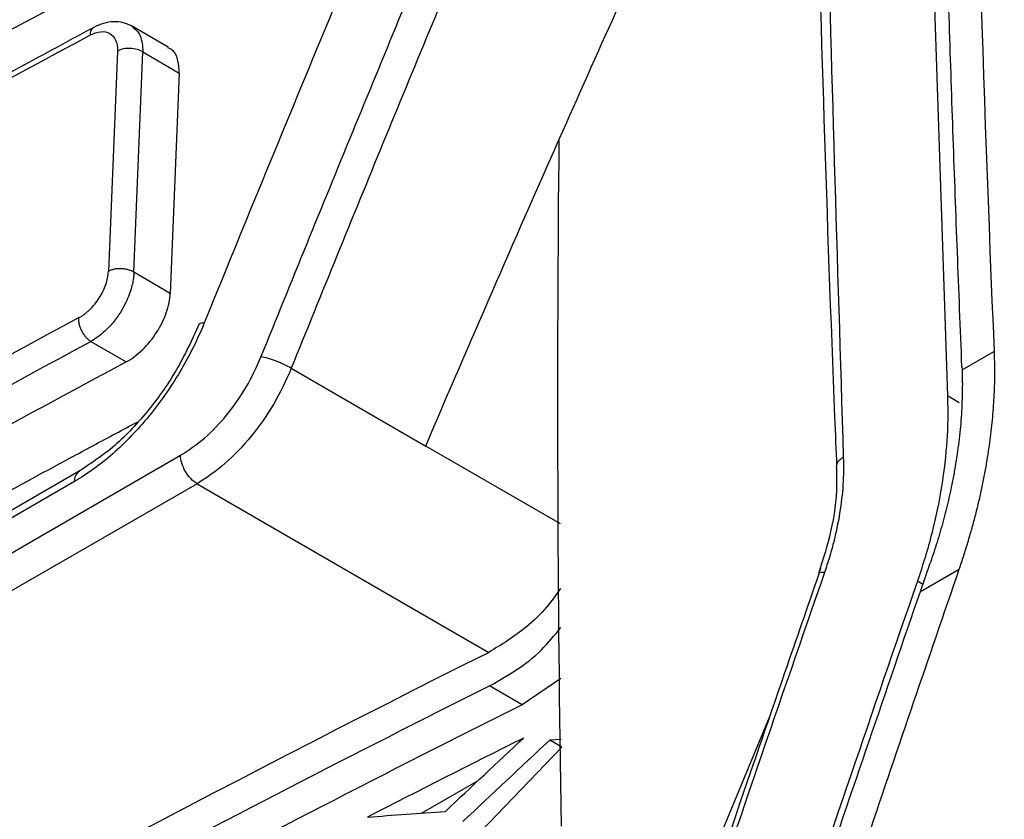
# Model space of a CAD drawing. Header units: millimetres. Extents: x -155 to 1130, y -373 to 1265.
# Tile 52 of 198: x 911 to 932, y -4 to 14. Entities that reach past the tile are written whole.
import ezdxf

# ---------------------------------------------------------------- set-up
doc = ezdxf.new("R2010")
doc.units = ezdxf.units.MM

msp = doc.modelspace()

# ---------------------------------------------------------------- linework, layer by layer
at = {"color": 7, "linetype": 'Continuous', "lineweight": 25}
for p, q in [((919.337, 18.242), (909.407, 12.962)), ((913.975, 13.196), (913.164, 13.665)), ((912.871, 13.112), (912.675, 8.326)), ((913.23, 8.305), (913.425, 13.091)), ((913.425, 13.091), (914.215, 12.634)), ((914.215, 12.634), (914.019, 7.848)), ((914.019, 7.848), (913.23, 8.305)), ((912.296, 6.803), (913.062, 6.36)), ((931.217, 6.189), (931.919, 6.594)), ((916.647, 6.22), (916.648, 6.22)), ((916.648, 6.22), (919.568, 4.531)), ((931.215, 6.257), (931.217, 6.189)), ((931.157, 5.47), (930.9, 5.619)), ((922.495, 2.838), (919.568, 4.531)), ((881.448, -14.601), (914.243, 4.331)), ((912.042, 3.982), (883.886, -12.273)), ((914.603, 3.714), (881.797, -15.224)), ((911.939, 3.761), (883.783, -12.493)), ((914.603, 3.714), (920.937, 0.05)), ((930.311, 1.37), (930.526, 1.99)), ((930.311, 1.37), (931.156, 1.858)), ((922.505, -0.516), (921.661, -1.09)), ((921.661, -1.09), (920.952, -0.68)), ((921.754, -14.065), (927.034, -1.356)), ((922.509, -1.841), (922.262, -1.857)), ((922.525, -2.009), (922.262, -1.857)), ((920.756, -3.846), (922.525, -2.009)), ((919.476, -3.443), (920.72, -2.725))]:
    msp.add_line(p, q, dxfattribs=at)
at = {"color": 8, "linetype": 'Continuous', "lineweight": 25}
msp.add_line((930.365, 1.527), (930.247, 1.595), dxfattribs=at)
at = {"color": 7, "linetype": 'Continuous', "lineweight": 25, "flags": 128}
for points in [[(933.009, 104.686), (932.059, 92.733), (931.304, 80.649), (930.746, 68.438), (930.384, 56.103), (930.218, 43.65), (930.249, 31.082), (930.476, 18.404), (930.9, 5.619)], [(914.649, 7.183), (914.651, 7.187), (914.671, 7.202), (914.707, 7.209), (914.759, 7.208)]]:
    msp.add_lwpolyline(points, dxfattribs=at)
at = {"color": 8, "linetype": 'Continuous', "lineweight": 25}
msp.add_arc((912.179, 3.783), 0.241, 123.7394, 185.1737, dxfattribs=at)
at = {"color": 7, "linetype": 'Continuous', "lineweight": 25}
for centre, major_axis, ratio, start_param, end_param in [((1546.601, -298.756), (209.176, 947.955), 0.698323, 1.404972, 1.423473), ((1549.214, -297.248), (209.579, 948.025), 0.69825, 1.407139, 1.425622)]:
    msp.add_ellipse(centre, major_axis=major_axis, ratio=ratio, start_param=start_param, end_param=end_param, dxfattribs=at)
at = {"color": 8, "linetype": 'Continuous', "lineweight": 25}
for points, knots in [([(928.464, 63.97), (928.34, 60.959), (927.878, 49.761), (927.848, 29.9), (928.375, 12.826), (928.638, 4.289)], [0, 0, 0, 0, 0.155358, 0.577679, 1, 1, 1, 1]), ([(912.358, 13.625), (912.334, 13.606), (912.289, 13.571), (912.279, 13.494), (912.274, 13.456)], [0, 0, 0, 0, 0.516664, 1, 1, 1, 1]), ([(913.177, 13.657), (913.25, 13.595), (913.398, 13.472), (913.416, 13.219), (913.425, 13.091)], [0, 0, 0, 0, 0.496907, 1, 1, 1, 1]), ([(928.497, 4.086), (928.497, 4.109), (928.497, 4.163), (928.549, 4.226), (928.603, 4.268), (928.629, 4.284), (928.638, 4.289)], [0, 0, 0, 0, 0.309331, 0.7257, 0.898294, 1, 1, 1, 1])]:
    msp.add_open_spline(points, degree=3, knots=knots, dxfattribs=at)
at = {"color": 7, "linetype": 'Continuous', "lineweight": 25}
for points, knots in [([(928.254, 63.807), (928.185, 61.939), (927.955, 55.706), (927.8, 44.964), (927.782, 31.59), (927.999, 18.318), (928.287, 9.122), (928.478, 4.443), (928.492, 4.086)], [0, 0, 0, 0, 0.096118, 0.32066, 0.545201, 0.769742, 0.982466, 1, 1, 1, 1]), ([(931.215, 6.257), (931.181, 7.086), (931.115, 8.743), (931.024, 11.225), (930.94, 13.703), (930.863, 16.176), (930.794, 18.646), (930.732, 21.111), (930.677, 23.572), (930.629, 26.029), (930.589, 28.483), (930.556, 30.932), (930.531, 33.377), (930.513, 35.818), (930.501, 38.255), (930.5, 39.876), (930.499, 40.686)], [0, 0, 0, 0, 0.07144, 0.142875, 0.214305, 0.285732, 0.357156, 0.428578, 0.5, 0.571422, 0.642844, 0.714268, 0.785695, 0.857125, 0.92856, 1, 1, 1, 1]), ([(881.497, 4.201), (881.933, 4.487), (882.806, 5.06), (884.123, 5.915), (885.447, 6.767), (886.777, 7.615), (888.114, 8.459), (889.457, 9.301), (890.807, 10.138), (892.164, 10.972), (893.527, 11.803), (894.896, 12.63), (896.272, 13.454), (897.654, 14.273), (899.043, 15.09), (900.438, 15.902), (901.84, 16.711), (903.247, 17.517), (904.661, 18.318), (906.081, 19.116), (907.508, 19.911), (908.94, 20.701), (910.379, 21.488), (911.824, 22.271), (913.275, 23.05), (914.732, 23.826), (916.195, 24.597), (917.664, 25.365), (919.139, 26.129), (920.62, 26.89), (921.612, 27.393), (922.108, 27.645)], [0, 0, 0, 0, 0.034483, 0.068965, 0.103448, 0.137931, 0.172414, 0.206896, 0.241379, 0.275862, 0.310345, 0.344827, 0.37931, 0.413793, 0.448276, 0.482759, 0.517241, 0.551724, 0.586207, 0.62069, 0.655173, 0.689655, 0.724138, 0.758621, 0.793104, 0.827586, 0.862069, 0.896552, 0.931035, 0.965517, 1, 1, 1, 1]), ([(915.99, 6.466), (916.651, 8.098), (917.314, 9.728), (918.65, 12.982), (919.321, 14.607), (920.673, 17.852), (921.352, 19.471), (922.72, 22.706), (923.409, 24.32), (924.099, 25.933)], [0, 0, 0, 0, 0.25, 0.25, 0.5, 0.5, 0.75, 0.75, 1, 1, 1, 1]), ([(924.759, 25.682), (924.068, 24.07), (923.379, 22.456), (922.011, 19.222), (921.331, 17.603), (919.979, 14.359), (919.307, 12.735), (917.971, 9.482), (917.308, 7.852), (916.647, 6.22)], [0, 0, 0, 0, 0.25, 0.25, 0.5, 0.5, 0.75, 0.75, 1, 1, 1, 1]), ([(922.099, 24.778), (921.475, 23.321), (920.853, 21.864), (919.617, 18.944), (919.002, 17.482), (917.167, 13.089), (915.956, 10.153), (914.759, 7.208)], [0, 0, 0, 0, 0.25, 0.25, 0.5, 0.5, 1, 1, 1, 1]), ([(922.468, 11.2), (923.293, 13.049), (925.086, 17.071), (926.949, 21.044), (927.956, 23.191)], [0, 0, 0, 0, 0.459728, 1, 1, 1, 1]), ([(913.186, 13.652), (913.125, 13.681), (913.005, 13.739), (912.792, 13.756), (912.571, 13.723), (912.428, 13.657), (912.358, 13.625)], [0, 0, 0, 0, 0.256772, 0.509959, 0.759049, 1, 1, 1, 1]), ([(912.358, 13.625), (910.703, 12.732), (907.048, 10.759), (903.475, 8.735), (901.518, 7.628)], [0, 0, 0, 0, 0.452481, 1, 1, 1, 1]), ([(912.274, 13.456), (912.437, 13.544), (912.597, 13.558), (912.818, 13.431), (912.878, 13.291), (912.871, 13.112)], [0, 0, 0, 0, 0.5, 0.5, 1, 1, 1, 1]), ([(913.425, 13.091), (913.353, 13.137), (913.252, 13.165), (913.048, 13.173), (912.946, 13.152), (912.871, 13.112)], [0, 0, 0, 0, 0.5, 0.5, 1, 1, 1, 1]), ([(914.215, 12.634), (914.209, 12.739), (914.196, 12.949), (914.094, 13.134), (913.992, 13.173), (913.967, 13.182)], [0, 0, 0, 0, 0.429728, 0.859476, 1, 1, 1, 1]), ([(913.23, 8.305), (913.213, 8.316), (913.176, 8.335), (913.11, 8.36), (913.035, 8.377), (912.954, 8.385), (912.874, 8.383), (912.797, 8.372), (912.73, 8.352), (912.692, 8.335), (912.675, 8.326)], [0.0004359, 0.0004359, 0.0004359, 0.0004359, 0.1254368, 0.2504378, 0.3754387, 0.5004397, 0.6254407, 0.7504417, 0.8754427, 0.9999999, 0.9999999, 0.9999999, 0.9999999]), ([(912.026, 7.312), (912.047, 7.323), (912.088, 7.347), (912.149, 7.389), (912.209, 7.437), (912.287, 7.509), (912.38, 7.61), (912.478, 7.746), (912.561, 7.891), (912.623, 8.04), (912.665, 8.188), (912.673, 8.279), (912.677, 8.325)], [0, 0, 0, 0, 0.06301, 0.125414, 0.187825, 0.250858, 0.375568, 0.500484, 0.625223, 0.750151, 0.875241, 1, 1, 1, 1]), ([(913.23, 8.305), (913.228, 8.278), (913.225, 8.217), (913.21, 8.109), (913.18, 7.977), (913.13, 7.819), (913.053, 7.639), (912.938, 7.43), (912.786, 7.218), (912.613, 7.034), (912.449, 6.896), (912.345, 6.833), (912.296, 6.803)], [0, 0, 0, 0, 0.05143, 0.115628, 0.192587, 0.2823, 0.384757, 0.49995, 0.647118, 0.779527, 0.897159, 1, 1, 1, 1]), ([(913.062, 6.36), (913.183, 6.425), (913.303, 6.515), (913.529, 6.734), (913.633, 6.862), (913.81, 7.136), (913.883, 7.284), (913.984, 7.573), (914.014, 7.717), (914.019, 7.848)], [0, 0, 0, 0, 0.25, 0.25, 0.5, 0.5, 0.75, 0.75, 1, 1, 1, 1]), ([(912.024, 7.313), (912.023, 7.294), (912.024, 7.252), (912.037, 7.181), (912.062, 7.103), (912.097, 7.026), (912.142, 6.953), (912.193, 6.889), (912.245, 6.838), (912.279, 6.813), (912.296, 6.803)], [-0.0000074, -0.0000074, -0.0000074, -0.0000074, 0.1249931, 0.2499941, 0.3749951, 0.4999961, 0.6249971, 0.749998, 0.874999, 0.9999747, 0.9999747, 0.9999747, 0.9999747]), ([(914.759, 7.208), (914.612, 6.846), (914.437, 6.494), (914.132, 5.981), (914.023, 5.812), (913.796, 5.487), (913.678, 5.331), (913.311, 4.882), (913.043, 4.603), (912.5, 4.127), (912.223, 3.925), (911.939, 3.761)], [0, 0, 0, 0, 0.25, 0.25, 0.375, 0.375, 0.5, 0.5, 0.75, 0.75, 1, 1, 1, 1]), ([(914.649, 7.184), (914.494, 6.845), (914.182, 6.166), (913.519, 5.242), (912.786, 4.47), (912.285, 4.145), (912.043, 3.988)], [0, 0, 0, 0, 0.254026, 0.508557, 0.761831, 1, 1, 1, 1]), ([(914.243, 4.331), (914.418, 4.44), (914.595, 4.561), (914.933, 4.851), (915.093, 5.02), (915.4, 5.395), (915.54, 5.594), (915.788, 6.018), (915.896, 6.242), (915.99, 6.466)], [0, 0, 0, 0, 0.25, 0.25, 0.5, 0.5, 0.75, 0.75, 1, 1, 1, 1]), ([(916.647, 6.22), (916.554, 6.277), (916.43, 6.335), (916.187, 6.426), (916.069, 6.458), (915.99, 6.466)], [0, 0, 0, 0, 0.5, 0.5, 1, 1, 1, 1]), ([(931.156, 1.858), (931.188, 1.954), (931.254, 2.146), (931.344, 2.434), (931.428, 2.722), (931.506, 3.01), (931.577, 3.297), (931.642, 3.583), (931.7, 3.87), (931.766, 4.23), (931.832, 4.663), (931.887, 5.161), (931.92, 5.65), (931.933, 6.129), (931.924, 6.439), (931.919, 6.594)], [0, 0, 0, 0, 0.059181, 0.118216, 0.177161, 0.236075, 0.295013, 0.354035, 0.413196, 0.472553, 0.57884, 0.684405, 0.78957, 0.894659, 1, 1, 1, 1]), ([(916.648, 6.22), (916.538, 5.958), (916.411, 5.696), (916.121, 5.199), (915.957, 4.965), (915.598, 4.525), (915.41, 4.327), (915.015, 3.985), (914.808, 3.841), (914.603, 3.714)], [0, 0, 0, 0, 0.25, 0.25, 0.5, 0.5, 0.75, 0.75, 1, 1, 1, 1]), ([(931.217, 6.189), (931.22, 6.105), (931.224, 5.936), (931.223, 5.679), (931.214, 5.419), (931.199, 5.157), (931.177, 4.892), (931.147, 4.624), (931.111, 4.354), (931.068, 4.081), (931.007, 3.748), (930.923, 3.354), (930.809, 2.9), (930.678, 2.445), (930.577, 2.142), (930.526, 1.99)], [0, 0, 0, 0, 0.064627, 0.12901, 0.193217, 0.257321, 0.32139, 0.385497, 0.449713, 0.514107, 0.57875, 0.684207, 0.789361, 0.894522, 1, 1, 1, 1]), ([(930.9, 5.619), (930.904, 5.462), (930.908, 5.305), (930.905, 4.986), (930.898, 4.823), (930.865, 4.33), (930.827, 3.996), (930.716, 3.315), (930.645, 2.973), (930.514, 2.458), (930.466, 2.286), (930.362, 1.941), (930.305, 1.768), (930.247, 1.595)], [0, 0, 0, 0, 0.125, 0.125, 0.25, 0.25, 0.5, 0.5, 0.75, 0.75, 0.875, 0.875, 1, 1, 1, 1]), ([(878.104, 5.23), (878.039, 3.548), (877.966, 1.657), (877.796, -0.546), (877.998, -1.204), (878.626, -1.992), (880.322, -4.871), (882.131, -7.663), (883.824, -10.16), (884.189, -10.874), (884.696, -11.124), (885.315, -11.142), (887.361, -9.907), (892.091, -6.945), (899.369, -2.663), (906.48, 1.355), (910.914, 3.771), (912.659, 4.711), (913.145, 4.97), (913.299, 5.053)], [0, 0, 0, 0, 0.09161, 0.103023, 0.114293, 0.137192, 0.182996, 0.366208, 0.389109, 0.411948, 0.423225, 0.434448, 0.456992, 0.548598, 0.731786, 0.898487, 0.971843, 0.991056, 1, 1, 1, 1]), ([(914.603, 3.714), (914.508, 3.769), (914.415, 3.868), (914.282, 4.095), (914.243, 4.225), (914.243, 4.331)], [0, 0, 0, 0, 0.5, 0.5, 1, 1, 1, 1]), ([(928.638, 4.289), (928.641, 4.192), (928.644, 4.095), (928.641, 3.896), (928.637, 3.795), (928.617, 3.489), (928.593, 3.282), (928.524, 2.859), (928.479, 2.646), (928.397, 2.324), (928.367, 2.217), (928.302, 2.002), (928.266, 1.894), (928.231, 1.787)], [0, 0, 0, 0, 0.125, 0.125, 0.25, 0.25, 0.5, 0.5, 0.75, 0.75, 0.875, 0.875, 1, 1, 1, 1]), ([(928.485, 4.089), (928.49, 3.953), (928.504, 3.504), (928.405, 2.724), (928.197, 2.069), (928.101, 1.765)], [0, 0, 0, 0, 0.188795, 0.623159, 1, 1, 1, 1]), ([(928.146, 1.869), (927.655, 0.447), (925.689, -5.238), (923.777, -10.95), (922.343, -15.234)], [0, 0, 0, 0, 0.250027, 1, 1, 1, 1]), ([(925.468, -15.052), (925.76, -14.168), (926.459, -12.047), (927.693, -8.342), (929.293, -3.587), (930.495, -0.074), (931.156, 1.858)], [0, 0, 0, 0, 0.156404, 0.375206, 0.656404, 1, 1, 1, 1]), ([(928.115, 1.764), (928.115, 1.767), (928.111, 1.782), (928.15, 1.789), (928.198, 1.79), (928.224, 1.788), (928.231, 1.787)], [0, 0, 0, 0, 0.121242, 0.628048, 0.898477, 1, 1, 1, 1]), ([(922.499, 1.439), (922.4, 1.301), (922.179, 0.991), (921.651, 0.481), (921.215, 0.218), (920.937, 0.05)], [0, 0, 0, 0, 0.227084, 0.508263, 1, 1, 1, 1]), ([(924.824, -14.914), (925.184, -13.826), (925.904, -11.649), (926.994, -8.388), (928.092, -5.131), (929.197, -1.878), (929.94, 0.288), (930.311, 1.37)], [0, 0, 0, 0, 0.200007, 0.400009, 0.600007, 0.800004, 1, 1, 1, 1]), ([(920.952, -0.68), (921.345, -0.458), (921.906, -0.142), (922.364, 0.42), (922.502, 0.589)], [0, 0, 0, 0, 0.699865, 1, 1, 1, 1]), ([(887.977, -19.543), (893.099, -16.189), (898.411, -12.937), (909.414, -6.642), (915.094, -3.605), (920.952, -0.68)], [0, 0, 0, 0, 0.5, 0.5, 1, 1, 1, 1]), ([(921.661, -1.09), (915.801, -4.014), (910.121, -7.051), (899.118, -13.346), (893.807, -16.598), (888.685, -19.953)], [0, 0, 0, 0, 0.5, 0.5, 1, 1, 1, 1])]:
    msp.add_open_spline(points, degree=3, knots=knots, dxfattribs=at)
for points in [[(931.919, 6.594), (931.436, 18.222), (931.194, 29.725), (931.194, 41.088)], [(880.787, 4.611), (893.425, 12.927), (906.996, 20.761), (921.398, 28.056)], [(908.64, 13.405), (912.028, 15.262), (915.463, 17.088), (918.945, 18.885)], [(901.434, 7.458), (904.992, 9.49), (908.606, 11.49), (912.274, 13.456)], [(919.568, 4.531), (920.521, 6.763), (921.488, 8.986), (922.468, 11.2)], [(922.515, -3.724), (922.432, 1.289), (922.417, 6.264), (922.468, 11.2)], [(912.024, 7.313), (908.361, 5.344), (904.75, 3.343), (901.193, 1.31)], [(901.474, 0.805), (905.028, 2.836), (908.636, 4.836), (912.296, 6.803)], [(913.062, 6.36), (909.402, 4.392), (905.795, 2.393), (902.24, 0.361)], [(887.978, -18.8), (898.212, -12.099), (909.229, -5.794), (920.937, 0.05)], [(921.677, -1.82), (920.544, -2.385), (919.419, -2.955), (918.3, -3.529)], [(919.995, -3.405), (920.559, -2.873), (921.125, -2.342), (921.693, -1.812)], [(922.262, -1.857), (921.631, -2.445), (921.002, -3.034), (920.375, -3.625)], [(921.693, -1.812), (921.687, -1.815), (921.682, -1.817), (921.677, -1.82)], [(918.3, -3.529), (918.863, -3.486), (919.428, -3.445), (919.995, -3.405)]]:
    msp.add_open_spline(points, degree=3, dxfattribs=at)

doc.saveas('drawing.dxf')
